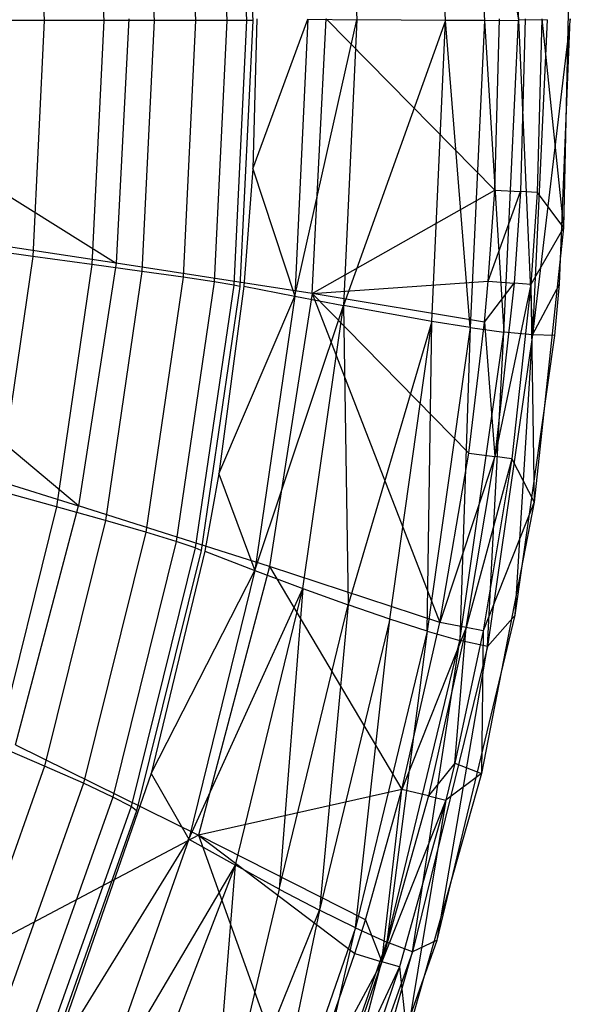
# Model space of a CAD drawing. Extents: x 4.9 to 22.3, y -20.4 to 0.
# Tile 64 of 95: x 19.9 to 22.3, y -15.9 to -11.7. Entities that reach past the tile are written whole.
import ezdxf

# ---------------------------------------------------------------- set-up
doc = ezdxf.new("R2010")
doc.units = 0
doc.header["$LTSCALE"] = 2.54
doc.layers.get('0').update_dxf_attribs({"color": 13, "linetype": 'CONTINUOUS'})

# ---------------------------------------------------------------- blocks, each defined once
blk = doc.blocks.new('AMELIA-10495_B_STL')
at = {"color": 0}
for p, q in [((21.831, -10.3641, 13.2672), (21.8957, -11.6852, 13.264)), ((21.831, -10.3641, 13.2672), (21.8957, -11.6852, 13.264)), ((21.831, -10.3641, 13.2672), (22.0423, -11.6842, 13.4632)), ((21.831, -10.3641, 13.2672), (22.0423, -11.6842, 13.4632)), ((21.9765, -10.343, 13.4655), (22.0423, -11.6842, 13.4632)), ((21.9765, -10.343, 13.4655), (22.0423, -11.6842, 13.4632)), ((21.7293, -11.6849, 13.0917), (21.6659, -10.3896, 13.0952)), ((21.7293, -11.6849, 13.0917), (21.6659, -10.3896, 13.0952)), ((21.2873, -10.4522, 12.8423), (21.3472, -11.682, 12.8393)), ((21.2873, -10.4522, 12.8423), (21.3472, -11.682, 12.8393)), ((20.8437, -10.541, 12.7301), (20.8992, -11.6851, 12.7301)), ((20.8437, -10.541, 12.7301), (20.8992, -11.6851, 12.7301)), ((20.8437, -10.541, 12.7301), (20.8992, -11.6851, 12.7301)), ((20.5996, -10.5809, 10.3318), (20.6532, -11.6851, 10.3318)), ((20.5996, -10.5809, 10.3318), (20.6532, -11.6851, 10.3318)), ((20.7338, -10.5608, 11.1175), (20.7884, -11.6851, 11.1175)), ((20.7338, -10.5608, 11.1175), (20.7884, -11.6851, 11.1175)), ((20.8177, -10.5471, 11.9154), (20.873, -11.6851, 11.9154)), ((20.8177, -10.5471, 11.9154), (20.873, -11.6851, 11.9154)), ((20.4227, -10.6058, 9.5537), (20.475, -11.6851, 9.5537)), ((20.4227, -10.6058, 9.5537), (20.475, -11.6851, 9.5537)), ((19.9531, -10.6698, 8.0212), (20.0022, -11.6851, 8.0212)), ((19.9531, -10.6698, 8.0212), (20.0022, -11.6851, 8.0212)), ((20.2073, -10.6351, 8.7821), (20.2582, -11.6851, 8.7821)), ((20.2073, -10.6351, 8.7821), (20.2582, -11.6851, 8.7821)), ((22.2625, -11.3863, 13.9301), (22.2366, -12.5766, 13.9301)), ((22.2625, -11.3863, 13.9301), (22.2366, -12.5766, 13.9301)), ((18.6304, -11.6778, 16.503), (20.3122, -12.7292, 15.5249)), ((18.6304, -11.6778, 16.503), (20.3122, -12.7292, 15.5249)), ((20.0022, -11.6851, 8.0212), (19.7065, -11.6851, 7.2758)), ((20.0022, -11.6851, 8.0212), (19.7065, -11.6851, 7.2758)), ((20.0022, -11.6851, 8.0212), (19.9531, -12.7003, 8.0212)), ((20.0022, -11.6851, 8.0212), (19.9531, -12.7003, 8.0212)), ((20.2582, -11.6851, 8.7821), (20.0022, -11.6851, 8.0212)), ((20.2582, -11.6851, 8.7821), (20.0022, -11.6851, 8.0212)), ((20.2582, -11.6851, 8.7821), (20.2073, -12.735, 8.7821)), ((20.2582, -11.6851, 8.7821), (20.2073, -12.735, 8.7821)), ((20.475, -11.6851, 9.5537), (20.2582, -11.6851, 8.7821)), ((20.475, -11.6851, 9.5537), (20.2582, -11.6851, 8.7821)), ((20.3664, -11.6778, 15.5249), (20.3122, -12.7292, 15.5249)), ((20.3664, -11.6778, 15.5249), (20.3122, -12.7292, 15.5249)), ((20.475, -11.6851, 9.5537), (20.4227, -12.7643, 9.5537)), ((20.475, -11.6851, 9.5537), (20.4227, -12.7643, 9.5537)), ((20.6532, -11.6851, 10.3318), (20.475, -11.6851, 9.5537)), ((20.6532, -11.6851, 10.3318), (20.475, -11.6851, 9.5537)), ((20.6532, -11.6851, 10.3318), (20.5996, -12.7893, 10.3318)), ((20.6532, -11.6851, 10.3318), (20.5996, -12.7893, 10.3318)), ((20.7884, -11.6851, 11.1175), (20.6532, -11.6851, 10.3318)), ((20.7884, -11.6851, 11.1175), (20.6532, -11.6851, 10.3318)), ((20.7884, -11.6851, 11.1175), (20.7338, -12.8093, 11.1175)), ((20.7884, -11.6851, 11.1175), (20.7338, -12.8093, 11.1175)), ((20.873, -11.6851, 11.9154), (20.7884, -11.6851, 11.1175)), ((20.873, -11.6851, 11.9154), (20.7884, -11.6851, 11.1175)), ((20.873, -11.6851, 11.9154), (20.8177, -12.8231, 11.9154)), ((20.873, -11.6851, 11.9154), (20.8177, -12.8231, 11.9154)), ((20.8992, -11.6851, 12.7301), (20.8437, -12.8291, 12.7301)), ((20.8992, -11.6851, 12.7301), (20.8437, -12.8291, 12.7301)), ((20.8992, -11.6851, 12.7301), (20.8437, -12.8291, 12.7301)), ((20.8992, -11.6851, 12.7301), (20.873, -11.6851, 11.9154)), ((20.8992, -11.6851, 12.7301), (20.873, -11.6851, 11.9154)), ((20.9169, -11.6778, 12.7301), (20.8993, -12.3227, 12.7301)), ((20.9169, -11.6778, 12.7301), (20.8993, -12.3227, 12.7301)), ((20.8993, -12.3227, 12.7301), (21.1368, -11.6799, 12.7653)), ((20.8993, -12.3227, 12.7301), (21.1368, -11.6799, 12.7653)), ((21.1368, -11.6799, 12.7653), (21.08, -12.8715, 12.7634)), ((21.1368, -11.6799, 12.7653), (21.08, -12.8715, 12.7634)), ((21.08, -12.8715, 12.7634), (21.3472, -11.682, 12.8393)), ((21.08, -12.8715, 12.7634), (21.3472, -11.682, 12.8393)), ((21.1368, -11.6799, 12.7653), (21.3472, -11.682, 12.8393)), ((21.1368, -11.6799, 12.7653), (21.3472, -11.682, 12.8393)), ((21.1544, -12.8602, 15.0183), (21.2155, -11.6778, 15.0183)), ((21.1544, -12.8602, 15.0183), (21.2155, -11.6778, 15.0183)), ((21.2155, -11.6778, 15.0183), (21.9403, -12.415, 14.5244)), ((21.2155, -11.6778, 15.0183), (21.9403, -12.415, 14.5244)), ((21.3472, -11.682, 12.8393), (21.2897, -12.9118, 12.8363)), ((21.3472, -11.682, 12.8393), (21.2897, -12.9118, 12.8363)), ((21.7293, -11.6849, 13.0917), (21.2897, -12.9118, 12.8363)), ((21.7293, -11.6849, 13.0917), (21.2897, -12.9118, 12.8363)), ((21.7293, -11.6849, 13.0917), (21.3472, -11.682, 12.8393)), ((21.7293, -11.6849, 13.0917), (21.3472, -11.682, 12.8393)), ((21.67, -12.9802, 13.0881), (21.7293, -11.6849, 13.0917)), ((21.67, -12.9802, 13.0881), (21.7293, -11.6849, 13.0917)), ((21.8957, -11.6852, 13.264), (21.7293, -11.6849, 13.0917)), ((21.8957, -11.6852, 13.264), (21.7293, -11.6849, 13.0917)), ((21.8352, -13.0062, 13.2609), (21.7293, -11.6849, 13.0917)), ((21.8352, -13.0062, 13.2609), (21.7293, -11.6849, 13.0917)), ((21.8957, -11.6852, 13.264), (21.8352, -13.0062, 13.2609)), ((21.8957, -11.6852, 13.264), (21.8352, -13.0062, 13.2609)), ((21.8957, -11.6852, 13.264), (22.0423, -11.6842, 13.4632)), ((21.8957, -11.6852, 13.264), (22.0423, -11.6842, 13.4632)), ((21.8957, -11.6852, 13.264), (21.9802, -13.0255, 13.4609)), ((21.8957, -11.6852, 13.264), (21.9802, -13.0255, 13.4609)), ((21.9403, -12.415, 14.5244), (21.9608, -11.6778, 14.5245)), ((21.9403, -12.415, 14.5244), (21.9608, -11.6778, 14.5245)), ((21.9802, -13.0255, 13.4609), (22.0423, -11.6842, 13.4632)), ((21.9802, -13.0255, 13.4609), (22.0423, -11.6842, 13.4632)), ((22.1664, -11.6819, 13.6862), (22.0423, -11.6842, 13.4632)), ((22.1664, -11.6819, 13.6862), (22.0423, -11.6842, 13.4632)), ((22.0423, -11.6842, 13.4632), (22.1024, -13.0369, 13.685)), ((22.0423, -11.6842, 13.4632), (22.1024, -13.0369, 13.685)), ((22.071, -11.6778, 14.4171), (22.0507, -12.4208, 14.417)), ((22.071, -11.6778, 14.4171), (22.0507, -12.4208, 14.417)), ((22.2656, -11.6778, 13.9301), (22.1024, -13.0369, 13.685)), ((22.2656, -11.6778, 13.9301), (22.1024, -13.0369, 13.685)), ((22.1664, -11.6819, 13.6862), (22.1024, -13.0369, 13.685)), ((22.1664, -11.6819, 13.6862), (22.1024, -13.0369, 13.685)), ((22.1433, -11.6778, 14.2813), (22.1232, -12.4246, 14.281)), ((22.1433, -11.6778, 14.2813), (22.1232, -12.4246, 14.281)), ((22.1433, -11.6778, 14.2813), (22.2366, -12.5766, 13.9301)), ((22.1433, -11.6778, 14.2813), (22.2366, -12.5766, 13.9301)), ((22.2189, -12.8192, 13.9301), (22.2656, -11.6778, 13.9301)), ((22.2189, -12.8192, 13.9301), (22.2656, -11.6778, 13.9301)), ((20.8993, -12.3227, 12.7301), (20.8607, -12.8284, 12.7301)), ((20.8993, -12.3227, 12.7301), (20.8607, -12.8284, 12.7301)), ((20.8993, -12.3227, 12.7301), (21.08, -12.8715, 12.7634)), ((20.8993, -12.3227, 12.7301), (21.08, -12.8715, 12.7634)), ((21.1544, -12.8602, 15.0183), (21.9403, -12.415, 14.5244)), ((21.1544, -12.8602, 15.0183), (21.9403, -12.415, 14.5244)), ((21.9128, -12.8063, 14.5244), (21.9403, -12.415, 14.5244)), ((21.9128, -12.8063, 14.5244), (21.9403, -12.415, 14.5244)), ((21.9128, -12.8063, 14.5244), (22.0507, -12.4208, 14.417)), ((21.9128, -12.8063, 14.5244), (22.0507, -12.4208, 14.417)), ((21.9403, -12.415, 14.5244), (22.0507, -12.4208, 14.417)), ((21.9403, -12.415, 14.5244), (22.0507, -12.4208, 14.417)), ((22.0507, -12.4208, 14.417), (22.0235, -12.8152, 14.4168)), ((22.0507, -12.4208, 14.417), (22.0235, -12.8152, 14.4168)), ((22.1232, -12.4246, 14.281), (22.0507, -12.4208, 14.417)), ((22.1232, -12.4246, 14.281), (22.0507, -12.4208, 14.417)), ((22.1232, -12.4246, 14.281), (22.0961, -12.8209, 14.2805)), ((22.1232, -12.4246, 14.281), (22.0961, -12.8209, 14.2805)), ((22.1232, -12.4246, 14.281), (22.2366, -12.5766, 13.9301)), ((22.1232, -12.4246, 14.281), (22.2366, -12.5766, 13.9301)), ((20.1496, -13.7726, 15.5249), (18.5926, -12.4669, 16.503)), ((20.3122, -12.7292, 15.5249), (18.5926, -12.4669, 16.503)), ((20.1496, -13.7726, 15.5249), (18.5926, -12.4669, 16.503)), ((20.3122, -12.7292, 15.5249), (18.5926, -12.4669, 16.503)), ((22.2366, -12.5766, 13.9301), (22.0961, -12.8209, 14.2805)), ((22.2366, -12.5766, 13.9301), (22.0961, -12.8209, 14.2805)), ((22.2366, -12.5766, 13.9301), (22.11, -13.7575, 13.9301)), ((22.2366, -12.5766, 13.9301), (22.11, -13.7575, 13.9301)), ((19.9531, -12.7003, 8.0212), (19.6594, -12.6592, 7.2758)), ((19.9531, -12.7003, 8.0212), (19.6594, -12.6592, 7.2758)), ((19.9531, -12.7003, 8.0212), (19.8058, -13.7082, 8.0212)), ((19.9531, -12.7003, 8.0212), (19.8058, -13.7082, 8.0212)), ((20.2073, -12.735, 8.7821), (19.9531, -12.7003, 8.0212)), ((20.2073, -12.735, 8.7821), (19.9531, -12.7003, 8.0212)), ((20.2073, -12.735, 8.7821), (20.0548, -13.7774, 8.7821)), ((20.2073, -12.735, 8.7821), (20.0548, -13.7774, 8.7821)), ((20.3122, -12.7292, 15.5249), (20.1496, -13.7726, 15.5249)), ((20.3122, -12.7292, 15.5249), (20.1496, -13.7726, 15.5249)), ((20.4227, -12.7643, 9.5537), (20.2073, -12.735, 8.7821)), ((20.4227, -12.7643, 9.5537), (20.2073, -12.735, 8.7821)), ((21.1544, -12.8602, 15.0183), (20.3122, -12.7292, 15.5249)), ((21.1544, -12.8602, 15.0183), (20.3122, -12.7292, 15.5249)), ((20.4227, -12.7643, 9.5537), (20.2657, -13.8358, 9.5537)), ((20.4227, -12.7643, 9.5537), (20.2657, -13.8358, 9.5537)), ((20.5996, -12.7893, 10.3318), (20.4227, -12.7643, 9.5537)), ((20.5996, -12.7893, 10.3318), (20.4227, -12.7643, 9.5537)), ((20.5996, -12.7893, 10.3318), (20.4389, -13.8855, 10.3318)), ((20.5996, -12.7893, 10.3318), (20.4389, -13.8855, 10.3318)), ((20.7338, -12.8093, 11.1175), (20.5701, -13.9255, 11.1175)), ((20.7338, -12.8093, 11.1175), (20.5701, -13.9255, 11.1175)), ((20.7338, -12.8093, 11.1175), (20.5996, -12.7893, 10.3318)), ((20.7338, -12.8093, 11.1175), (20.5996, -12.7893, 10.3318)), ((20.8177, -12.8231, 11.9154), (20.652, -13.9529, 11.9154)), ((20.8177, -12.8231, 11.9154), (20.652, -13.9529, 11.9154)), ((20.8437, -12.8291, 12.7301), (20.6773, -13.965, 12.7301)), ((20.8437, -12.8291, 12.7301), (20.6773, -13.965, 12.7301)), ((20.8437, -12.8291, 12.7301), (20.6773, -13.965, 12.7301)), ((20.8177, -12.8231, 11.9154), (20.7338, -12.8093, 11.1175)), ((20.8177, -12.8231, 11.9154), (20.7338, -12.8093, 11.1175)), ((20.8607, -12.8284, 12.7301), (20.7537, -13.6352, 12.7301)), ((20.8607, -12.8284, 12.7301), (20.7537, -13.6352, 12.7301)), ((20.8437, -12.8291, 12.7301), (20.8177, -12.8231, 11.9154)), ((20.8437, -12.8291, 12.7301), (20.8177, -12.8231, 11.9154)), ((20.8607, -12.8284, 12.7301), (21.08, -12.8715, 12.7634)), ((20.8607, -12.8284, 12.7301), (21.08, -12.8715, 12.7634)), ((21.1544, -12.8602, 15.0183), (21.9128, -12.8063, 14.5244)), ((21.1544, -12.8602, 15.0183), (21.9128, -12.8063, 14.5244)), ((21.8967, -12.9821, 14.5244), (21.9128, -12.8063, 14.5244)), ((21.8967, -12.9821, 14.5244), (21.9128, -12.8063, 14.5244)), ((21.8967, -12.9821, 14.5244), (22.0235, -12.8152, 14.4168)), ((21.8967, -12.9821, 14.5244), (22.0235, -12.8152, 14.4168)), ((21.9128, -12.8063, 14.5244), (22.0235, -12.8152, 14.4168)), ((21.9128, -12.8063, 14.5244), (22.0235, -12.8152, 14.4168)), ((22.0235, -12.8152, 14.4168), (21.9404, -13.5608, 14.4164)), ((22.0235, -12.8152, 14.4168), (21.9404, -13.5608, 14.4164)), ((22.0961, -12.8209, 14.2805), (21.9404, -13.5608, 14.4164)), ((22.0961, -12.8209, 14.2805), (21.9404, -13.5608, 14.4164)), ((22.0961, -12.8209, 14.2805), (22.0136, -13.5704, 14.2791)), ((22.0961, -12.8209, 14.2805), (22.0136, -13.5704, 14.2791)), ((22.0961, -12.8209, 14.2805), (22.0235, -12.8152, 14.4168)), ((22.0961, -12.8209, 14.2805), (22.0235, -12.8152, 14.4168)), ((22.0961, -12.8209, 14.2805), (22.11, -13.7575, 13.9301)), ((22.0961, -12.8209, 14.2805), (22.11, -13.7575, 13.9301)), ((22.1024, -13.0369, 13.685), (22.2189, -12.8192, 13.9301)), ((22.1024, -13.0369, 13.685), (22.2189, -12.8192, 13.9301)), ((22.1991, -13.0395, 13.9301), (22.2189, -12.8192, 13.9301)), ((22.1991, -13.0395, 13.9301), (22.2189, -12.8192, 13.9301)), ((20.7537, -13.6352, 12.7301), (21.08, -12.8715, 12.7634)), ((20.7537, -13.6352, 12.7301), (21.08, -12.8715, 12.7634)), ((21.08, -12.8715, 12.7634), (20.9088, -14.0508, 12.7617)), ((21.08, -12.8715, 12.7634), (20.9088, -14.0508, 12.7617)), ((21.1544, -12.8602, 15.0183), (20.9712, -14.0337, 15.0183)), ((21.1544, -12.8602, 15.0183), (20.9712, -14.0337, 15.0183)), ((21.08, -12.8715, 12.7634), (21.2897, -12.9118, 12.8363)), ((21.08, -12.8715, 12.7634), (21.2897, -12.9118, 12.8363)), ((21.8289, -13.5458, 14.5243), (21.1544, -12.8602, 15.0183)), ((21.1544, -12.8602, 15.0183), (21.7048, -14.2748, 14.5241)), ((21.8289, -13.5458, 14.5243), (21.1544, -12.8602, 15.0183)), ((21.8967, -12.9821, 14.5244), (21.1544, -12.8602, 15.0183)), ((21.8967, -12.9821, 14.5244), (21.1544, -12.8602, 15.0183)), ((21.1544, -12.8602, 15.0183), (21.7048, -14.2748, 14.5241)), ((20.9088, -14.0508, 12.7617), (21.2897, -12.9118, 12.8363)), ((20.9088, -14.0508, 12.7617), (21.2897, -12.9118, 12.8363)), ((21.1153, -14.1283, 12.8335), (21.2897, -12.9118, 12.8363)), ((21.1153, -14.1283, 12.8335), (21.2897, -12.9118, 12.8363)), ((21.2897, -12.9118, 12.8363), (21.3094, -14.1988, 12.9422)), ((21.67, -12.9802, 13.0881), (21.2897, -12.9118, 12.8363)), ((21.67, -12.9802, 13.0881), (21.2897, -12.9118, 12.8363)), ((21.2897, -12.9118, 12.8363), (21.3094, -14.1988, 12.9422)), ((21.67, -12.9802, 13.0881), (21.3094, -14.1988, 12.9422)), ((21.67, -12.9802, 13.0881), (21.3094, -14.1988, 12.9422)), ((21.4886, -14.2607, 13.0848), (21.67, -12.9802, 13.0881)), ((21.4886, -14.2607, 13.0848), (21.67, -12.9802, 13.0881)), ((21.65, -14.3123, 13.258), (21.67, -12.9802, 13.0881)), ((21.65, -14.3123, 13.258), (21.67, -12.9802, 13.0881)), ((21.8352, -13.0062, 13.2609), (21.67, -12.9802, 13.0881)), ((21.8352, -13.0062, 13.2609), (21.67, -12.9802, 13.0881)), ((21.8289, -13.5458, 14.5243), (21.8967, -12.9821, 14.5244)), ((21.8289, -13.5458, 14.5243), (21.8967, -12.9821, 14.5244)), ((21.8967, -12.9821, 14.5244), (21.9404, -13.5608, 14.4164)), ((21.8967, -12.9821, 14.5244), (21.9404, -13.5608, 14.4164)), ((21.8352, -13.0062, 13.2609), (21.65, -14.3123, 13.258)), ((21.8352, -13.0062, 13.2609), (21.65, -14.3123, 13.258)), ((21.8352, -13.0062, 13.2609), (21.791, -14.3519, 13.4588)), ((21.8352, -13.0062, 13.2609), (21.791, -14.3519, 13.4588)), ((21.791, -14.3519, 13.4588), (21.9802, -13.0255, 13.4609)), ((21.791, -14.3519, 13.4588), (21.9802, -13.0255, 13.4609)), ((21.8352, -13.0062, 13.2609), (21.9802, -13.0255, 13.4609)), ((21.8352, -13.0062, 13.2609), (21.9802, -13.0255, 13.4609)), ((21.9087, -14.3778, 13.6838), (21.9802, -13.0255, 13.4609)), ((21.9087, -14.3778, 13.6838), (21.9802, -13.0255, 13.4609)), ((22.1024, -13.0369, 13.685), (21.9087, -14.3778, 13.6838)), ((22.1024, -13.0369, 13.685), (21.9087, -14.3778, 13.6838)), ((22.1024, -13.0369, 13.685), (21.9802, -13.0255, 13.4609)), ((22.1024, -13.0369, 13.685), (21.9802, -13.0255, 13.4609)), ((22.0283, -14.2433, 13.9301), (22.1024, -13.0369, 13.685)), ((22.0283, -14.2433, 13.9301), (22.1024, -13.0369, 13.685)), ((22.0283, -14.2433, 13.9301), (22.1991, -13.0395, 13.9301)), ((22.0283, -14.2433, 13.9301), (22.1991, -13.0395, 13.9301)), ((22.1991, -13.0395, 13.9301), (22.1024, -13.0369, 13.685)), ((22.1991, -13.0395, 13.9301), (22.1024, -13.0369, 13.685)), ((18.479, -13.2505, 16.503), (20.1496, -13.7726, 15.5249)), ((18.479, -13.2505, 16.503), (20.1496, -13.7726, 15.5249)), ((21.7048, -14.2748, 14.5241), (21.8289, -13.5458, 14.5243)), ((21.7048, -14.2748, 14.5241), (21.8289, -13.5458, 14.5243)), ((21.8289, -13.5458, 14.5243), (21.9404, -13.5608, 14.4164)), ((21.8289, -13.5458, 14.5243), (21.9404, -13.5608, 14.4164)), ((21.9404, -13.5608, 14.4164), (21.7048, -14.2748, 14.5241)), ((21.9404, -13.5608, 14.4164), (21.7048, -14.2748, 14.5241)), ((21.8174, -14.296, 14.4158), (21.9404, -13.5608, 14.4164)), ((21.8174, -14.296, 14.4158), (21.9404, -13.5608, 14.4164)), ((22.0136, -13.5704, 14.2791), (21.8174, -14.296, 14.4158)), ((22.0136, -13.5704, 14.2791), (21.8174, -14.296, 14.4158)), ((22.0136, -13.5704, 14.2791), (21.8913, -14.3096, 14.2771)), ((22.0136, -13.5704, 14.2791), (21.8913, -14.3096, 14.2771)), ((22.0136, -13.5704, 14.2791), (21.9404, -13.5608, 14.4164)), ((22.0136, -13.5704, 14.2791), (21.9404, -13.5608, 14.4164)), ((22.0136, -13.5704, 14.2791), (22.11, -13.7575, 13.9301)), ((22.0136, -13.5704, 14.2791), (22.11, -13.7575, 13.9301)), ((20.7537, -13.6352, 12.7301), (20.6929, -13.9682, 12.7301)), ((20.7537, -13.6352, 12.7301), (20.6929, -13.9682, 12.7301)), ((20.7537, -13.6352, 12.7301), (20.9088, -14.0508, 12.7617)), ((20.7537, -13.6352, 12.7301), (20.9088, -14.0508, 12.7617)), ((20.0548, -13.7774, 8.7821), (19.8058, -13.7082, 8.0212)), ((20.0548, -13.7774, 8.7821), (19.8058, -13.7082, 8.0212)), ((22.11, -13.7575, 13.9301), (21.8835, -14.9244, 13.9301)), ((22.11, -13.7575, 13.9301), (21.8835, -14.9244, 13.9301)), ((22.11, -13.7575, 13.9301), (21.8913, -14.3096, 14.2771)), ((22.11, -13.7575, 13.9301), (21.8913, -14.3096, 14.2771)), ((20.0548, -13.7774, 8.7821), (19.8005, -14.8046, 8.7821)), ((20.0548, -13.7774, 8.7821), (19.8005, -14.8046, 8.7821)), ((19.8785, -14.7999, 15.5249), (20.1496, -13.7726, 15.5249)), ((19.8785, -14.7999, 15.5249), (20.1496, -13.7726, 15.5249)), ((20.2657, -13.8358, 9.5537), (20.0548, -13.7774, 8.7821)), ((20.2657, -13.8358, 9.5537), (20.0548, -13.7774, 8.7821)), ((20.9712, -14.0337, 15.0183), (20.1496, -13.7726, 15.5249)), ((20.9712, -14.0337, 15.0183), (20.1496, -13.7726, 15.5249)), ((20.2657, -13.8358, 9.5537), (20.0041, -14.8918, 9.5537)), ((20.2657, -13.8358, 9.5537), (20.0041, -14.8918, 9.5537)), ((20.4389, -13.8855, 10.3318), (20.2657, -13.8358, 9.5537)), ((20.4389, -13.8855, 10.3318), (20.2657, -13.8358, 9.5537)), ((20.4389, -13.8855, 10.3318), (20.171, -14.9659, 10.3318)), ((20.4389, -13.8855, 10.3318), (20.171, -14.9659, 10.3318)), ((20.5701, -13.9255, 11.1175), (20.4389, -13.8855, 10.3318)), ((20.5701, -13.9255, 11.1175), (20.4389, -13.8855, 10.3318)), ((20.5701, -13.9255, 11.1175), (20.2972, -15.0254, 11.1175)), ((20.5701, -13.9255, 11.1175), (20.2972, -15.0254, 11.1175)), ((20.652, -13.9529, 11.9154), (20.5701, -13.9255, 11.1175)), ((20.652, -13.9529, 11.9154), (20.5701, -13.9255, 11.1175)), ((20.652, -13.9529, 11.9154), (20.3758, -15.0663, 11.9154)), ((20.652, -13.9529, 11.9154), (20.3758, -15.0663, 11.9154)), ((20.6773, -13.965, 12.7301), (20.3999, -15.0843, 12.7301)), ((20.6773, -13.965, 12.7301), (20.3999, -15.0843, 12.7301)), ((20.6773, -13.965, 12.7301), (20.3999, -15.0843, 12.7301)), ((20.6929, -13.9682, 12.7301), (20.4623, -14.9241, 12.7301)), ((20.6929, -13.9682, 12.7301), (20.4623, -14.9241, 12.7301)), ((20.6773, -13.965, 12.7301), (20.652, -13.9529, 11.9154)), ((20.6773, -13.965, 12.7301), (20.652, -13.9529, 11.9154)), ((20.6929, -13.9682, 12.7301), (20.9088, -14.0508, 12.7617)), ((20.6929, -13.9682, 12.7301), (20.9088, -14.0508, 12.7617)), ((20.4623, -14.9241, 12.7301), (20.9088, -14.0508, 12.7617)), ((20.4623, -14.9241, 12.7301), (20.9088, -14.0508, 12.7617)), ((20.9088, -14.0508, 12.7617), (20.6248, -15.2057, 12.7603)), ((20.9088, -14.0508, 12.7617), (20.6248, -15.2057, 12.7603)), ((20.9712, -14.0337, 15.0183), (20.6659, -15.189, 15.0183)), ((20.9712, -14.0337, 15.0183), (20.6659, -15.189, 15.0183)), ((20.9088, -14.0508, 12.7617), (21.1153, -14.1283, 12.8335)), ((20.9088, -14.0508, 12.7617), (21.1153, -14.1283, 12.8335)), ((21.7048, -14.2748, 14.5241), (20.9712, -14.0337, 15.0183)), ((20.9712, -14.0337, 15.0183), (21.5413, -14.9925, 14.5238)), ((21.7048, -14.2748, 14.5241), (20.9712, -14.0337, 15.0183)), ((20.9712, -14.0337, 15.0183), (21.5413, -14.9925, 14.5238)), ((20.6248, -15.2057, 12.7603), (21.1153, -14.1283, 12.8335)), ((20.6248, -15.2057, 12.7603), (21.1153, -14.1283, 12.8335)), ((20.8253, -15.318, 12.8311), (21.1153, -14.1283, 12.8335)), ((20.8253, -15.318, 12.8311), (21.1153, -14.1283, 12.8335)), ((21.1153, -14.1283, 12.8335), (21.0135, -15.4207, 12.9395)), ((21.1153, -14.1283, 12.8335), (21.0135, -15.4207, 12.9395)), ((21.1153, -14.1283, 12.8335), (21.3094, -14.1988, 12.9422)), ((21.1153, -14.1283, 12.8335), (21.3094, -14.1988, 12.9422)), ((21.0135, -15.4207, 12.9395), (21.3094, -14.1988, 12.9422)), ((21.0135, -15.4207, 12.9395), (21.3094, -14.1988, 12.9422)), ((21.3094, -14.1988, 12.9422), (21.1866, -15.5116, 13.082)), ((21.3094, -14.1988, 12.9422), (21.1866, -15.5116, 13.082)), ((21.4886, -14.2607, 13.0848), (21.3094, -14.1988, 12.9422)), ((21.4886, -14.2607, 13.0848), (21.3094, -14.1988, 12.9422)), ((21.4886, -14.2607, 13.0848), (21.1866, -15.5116, 13.082)), ((21.4886, -14.2607, 13.0848), (21.1866, -15.5116, 13.082)), ((21.3417, -15.5883, 13.2556), (21.4886, -14.2607, 13.0848)), ((21.3417, -15.5883, 13.2556), (21.4886, -14.2607, 13.0848)), ((21.65, -14.3123, 13.258), (21.4886, -14.2607, 13.0848)), ((21.65, -14.3123, 13.258), (21.4886, -14.2607, 13.0848)), ((21.6923, -15.6409, 13.9301), (22.0283, -14.2433, 13.9301)), ((21.6923, -15.6409, 13.9301), (22.0283, -14.2433, 13.9301)), ((22.0283, -14.2433, 13.9301), (21.9087, -14.3778, 13.6838)), ((22.0283, -14.2433, 13.9301), (21.9087, -14.3778, 13.6838)), ((21.65, -14.3123, 13.258), (21.3417, -15.5883, 13.2556)), ((21.65, -14.3123, 13.258), (21.3417, -15.5883, 13.2556)), ((21.65, -14.3123, 13.258), (21.476, -15.6487, 13.457)), ((21.65, -14.3123, 13.258), (21.476, -15.6487, 13.457)), ((21.5413, -14.9925, 14.5238), (21.7048, -14.2748, 14.5241)), ((21.5413, -14.9925, 14.5238), (21.7048, -14.2748, 14.5241)), ((21.8174, -14.296, 14.4158), (21.5413, -14.9925, 14.5238)), ((21.8174, -14.296, 14.4158), (21.5413, -14.9925, 14.5238)), ((21.65, -14.3123, 13.258), (21.791, -14.3519, 13.4588)), ((21.65, -14.3123, 13.258), (21.791, -14.3519, 13.4588)), ((21.8174, -14.296, 14.4158), (21.6553, -15.0203, 14.4149)), ((21.8174, -14.296, 14.4158), (21.6553, -15.0203, 14.4149)), ((21.8174, -14.296, 14.4158), (21.7048, -14.2748, 14.5241)), ((21.8174, -14.296, 14.4158), (21.7048, -14.2748, 14.5241)), ((21.7687, -14.8796, 14.2752), (21.8174, -14.296, 14.4158)), ((21.7687, -14.8796, 14.2752), (21.8174, -14.296, 14.4158)), ((21.8913, -14.3096, 14.2771), (21.7687, -14.8796, 14.2752)), ((21.8913, -14.3096, 14.2771), (21.7687, -14.8796, 14.2752)), ((21.8913, -14.3096, 14.2771), (21.8174, -14.296, 14.4158)), ((21.8913, -14.3096, 14.2771), (21.8174, -14.296, 14.4158)), ((21.8913, -14.3096, 14.2771), (21.8835, -14.9244, 13.9301)), ((21.8913, -14.3096, 14.2771), (21.8835, -14.9244, 13.9301)), ((21.476, -15.6487, 13.457), (21.791, -14.3519, 13.4588)), ((21.476, -15.6487, 13.457), (21.791, -14.3519, 13.4588)), ((21.5868, -15.6905, 13.6829), (21.791, -14.3519, 13.4588)), ((21.5868, -15.6905, 13.6829), (21.791, -14.3519, 13.4588)), ((21.9087, -14.3778, 13.6838), (21.791, -14.3519, 13.4588)), ((21.9087, -14.3778, 13.6838), (21.791, -14.3519, 13.4588)), ((21.9087, -14.3778, 13.6838), (21.5868, -15.6905, 13.6829)), ((21.9087, -14.3778, 13.6838), (21.5868, -15.6905, 13.6829)), ((21.6923, -15.6409, 13.9301), (21.9087, -14.3778, 13.6838)), ((21.6923, -15.6409, 13.9301), (21.9087, -14.3778, 13.6838)), ((20.0041, -14.8918, 9.5537), (19.8005, -14.8046, 8.7821)), ((20.0041, -14.8918, 9.5537), (19.8005, -14.8046, 8.7821)), ((19.8785, -14.7999, 15.5249), (20.6659, -15.189, 15.0183)), ((19.8785, -14.7999, 15.5249), (20.6659, -15.189, 15.0183)), ((20.0041, -14.8918, 9.5537), (19.6379, -15.9245, 9.5537)), ((20.0041, -14.8918, 9.5537), (19.6379, -15.9245, 9.5537)), ((20.171, -14.9659, 10.3318), (20.0041, -14.8918, 9.5537)), ((20.171, -14.9659, 10.3318), (20.0041, -14.8918, 9.5537)), ((21.7687, -14.8796, 14.2752), (21.6553, -15.0203, 14.4149)), ((21.7687, -14.8796, 14.2752), (21.6553, -15.0203, 14.4149)), ((21.7687, -14.8796, 14.2752), (21.7301, -15.0381, 14.2746)), ((21.7687, -14.8796, 14.2752), (21.7301, -15.0381, 14.2746)), ((21.7687, -14.8796, 14.2752), (21.8835, -14.9244, 13.9301)), ((21.7687, -14.8796, 14.2752), (21.8835, -14.9244, 13.9301)), ((20.4623, -14.9241, 12.7301), (20.0292, -16.1717, 12.7301)), ((20.4623, -14.9241, 12.7301), (20.0292, -16.1717, 12.7301)), ((20.4623, -14.9241, 12.7301), (20.6248, -15.2057, 12.7603)), ((20.4623, -14.9241, 12.7301), (20.6248, -15.2057, 12.7603)), ((21.8835, -14.9244, 13.9301), (21.5623, -16.0571, 13.9301)), ((21.8835, -14.9244, 13.9301), (21.5623, -16.0571, 13.9301)), ((21.8835, -14.9244, 13.9301), (21.7301, -15.0381, 14.2746)), ((21.8835, -14.9244, 13.9301), (21.7301, -15.0381, 14.2746)), ((20.171, -14.9659, 10.3318), (19.796, -16.0224, 10.3318)), ((20.171, -14.9659, 10.3318), (19.796, -16.0224, 10.3318)), ((20.2972, -15.0254, 11.1175), (20.171, -14.9659, 10.3318)), ((20.2972, -15.0254, 11.1175), (20.171, -14.9659, 10.3318)), ((20.2972, -15.0254, 11.1175), (19.9152, -16.1012, 11.1175)), ((20.2972, -15.0254, 11.1175), (19.9152, -16.1012, 11.1175)), ((20.3758, -15.0663, 11.9154), (20.2972, -15.0254, 11.1175)), ((20.3758, -15.0663, 11.9154), (20.2972, -15.0254, 11.1175)), ((21.5413, -14.9925, 14.5238), (20.6659, -15.189, 15.0183)), ((21.5413, -14.9925, 14.5238), (20.6659, -15.189, 15.0183)), ((21.3841, -15.5535, 14.5234), (21.5413, -14.9925, 14.5238)), ((21.3841, -15.5535, 14.5234), (21.5413, -14.9925, 14.5238)), ((21.4545, -15.7333, 14.4139), (21.5413, -14.9925, 14.5238)), ((21.4545, -15.7333, 14.4139), (21.5413, -14.9925, 14.5238)), ((21.6553, -15.0203, 14.4149), (21.4545, -15.7333, 14.4139)), ((21.6553, -15.0203, 14.4149), (21.4545, -15.7333, 14.4139)), ((21.6553, -15.0203, 14.4149), (21.5413, -14.9925, 14.5238)), ((21.6553, -15.0203, 14.4149), (21.5413, -14.9925, 14.5238)), ((21.6553, -15.0203, 14.4149), (21.7301, -15.0381, 14.2746)), ((21.6553, -15.0203, 14.4149), (21.7301, -15.0381, 14.2746)), ((20.3758, -15.0663, 11.9154), (19.9892, -16.1552, 11.9154)), ((20.3758, -15.0663, 11.9154), (19.9892, -16.1552, 11.9154)), ((20.3999, -15.0843, 12.7301), (20.3758, -15.0663, 11.9154)), ((20.3999, -15.0843, 12.7301), (20.3758, -15.0663, 11.9154)), ((21.7301, -15.0381, 14.2746), (21.4545, -15.7333, 14.4139)), ((21.7301, -15.0381, 14.2746), (21.4545, -15.7333, 14.4139)), ((21.7301, -15.0381, 14.2746), (21.5303, -15.7556, 14.2716)), ((21.7301, -15.0381, 14.2746), (21.5303, -15.7556, 14.2716)), ((21.7301, -15.0381, 14.2746), (21.5623, -16.0571, 13.9301)), ((21.7301, -15.0381, 14.2746), (21.5623, -16.0571, 13.9301)), ((20.3999, -15.0843, 12.7301), (20.0115, -16.179, 12.7301)), ((20.3999, -15.0843, 12.7301), (20.0115, -16.179, 12.7301)), ((20.3999, -15.0843, 12.7301), (20.0115, -16.179, 12.7301)), ((20.6659, -15.189, 15.0183), (19.501, -15.8045, 15.5237)), ((20.6659, -15.189, 15.0183), (19.501, -15.8045, 15.5237)), ((21.3841, -15.5535, 14.5234), (20.6659, -15.189, 15.0183)), ((20.6659, -15.189, 15.0183), (21.3391, -15.6986, 14.5233)), ((20.6659, -15.189, 15.0183), (21.3391, -15.6986, 14.5233)), ((20.6659, -15.189, 15.0183), (21.0985, -16.3925, 14.5226)), ((20.6659, -15.189, 15.0183), (21.0985, -16.3925, 14.5226)), ((21.3841, -15.5535, 14.5234), (20.6659, -15.189, 15.0183)), ((20.0292, -16.1717, 12.7301), (20.6248, -15.2057, 12.7603)), ((20.0292, -16.1717, 12.7301), (20.6248, -15.2057, 12.7603)), ((20.6248, -15.2057, 12.7603), (20.2308, -16.3243, 12.7592)), ((20.6248, -15.2057, 12.7603), (20.2308, -16.3243, 12.7592)), ((20.6248, -15.2057, 12.7603), (20.8253, -15.318, 12.8311)), ((20.6248, -15.2057, 12.7603), (20.8253, -15.318, 12.8311)), ((20.2308, -16.3243, 12.7592), (20.8253, -15.318, 12.8311)), ((20.2308, -16.3243, 12.7592), (20.8253, -15.318, 12.8311)), ((20.391, -16.4445, 12.8148), (20.8253, -15.318, 12.8311)), ((20.391, -16.4445, 12.8148), (20.8253, -15.318, 12.8311)), ((20.7142, -16.6811, 13.0292), (20.8253, -15.318, 12.8311)), ((20.7142, -16.6811, 13.0292), (20.8253, -15.318, 12.8311)), ((21.0135, -15.4207, 12.9395), (20.8253, -15.318, 12.8311)), ((21.0135, -15.4207, 12.9395), (20.8253, -15.318, 12.8311)), ((21.0135, -15.4207, 12.9395), (20.7142, -16.6811, 13.0292)), ((21.0135, -15.4207, 12.9395), (20.7142, -16.6811, 13.0292)), ((21.0135, -15.4207, 12.9395), (21.1866, -15.5116, 13.082)), ((21.0135, -15.4207, 12.9395), (21.1866, -15.5116, 13.082)), ((20.7142, -16.6811, 13.0292), (21.1866, -15.5116, 13.082)), ((20.7142, -16.6811, 13.0292), (21.1866, -15.5116, 13.082)), ((21.1866, -15.5116, 13.082), (20.9122, -16.8192, 13.2527)), ((21.1866, -15.5116, 13.082), (20.9122, -16.8192, 13.2527)), ((21.3417, -15.5883, 13.2556), (21.1866, -15.5116, 13.082)), ((21.3417, -15.5883, 13.2556), (21.1866, -15.5116, 13.082)), ((21.3391, -15.6986, 14.5233), (21.3841, -15.5535, 14.5234)), ((21.3391, -15.6986, 14.5233), (21.3841, -15.5535, 14.5234)), ((21.3841, -15.5535, 14.5234), (21.4545, -15.7333, 14.4139)), ((21.3841, -15.5535, 14.5234), (21.4545, -15.7333, 14.4139)), ((21.3417, -15.5883, 13.2556), (20.9122, -16.8192, 13.2527)), ((21.3417, -15.5883, 13.2556), (20.9122, -16.8192, 13.2527)), ((21.0384, -16.9016, 13.4557), (21.3417, -15.5883, 13.2556)), ((21.0384, -16.9016, 13.4557), (21.3417, -15.5883, 13.2556)), ((21.3417, -15.5883, 13.2556), (21.476, -15.6487, 13.457)), ((21.3417, -15.5883, 13.2556), (21.476, -15.6487, 13.457)), ((21.0384, -16.9016, 13.4557), (21.476, -15.6487, 13.457)), ((21.0384, -16.9016, 13.4557), (21.476, -15.6487, 13.457)), ((21.1328, -16.9573, 13.6632), (21.476, -15.6487, 13.457)), ((21.1328, -16.9573, 13.6632), (21.476, -15.6487, 13.457)), ((21.215, -16.996, 13.9301), (21.6923, -15.6409, 13.9301)), ((21.215, -16.996, 13.9301), (21.6923, -15.6409, 13.9301)), ((21.5868, -15.6905, 13.6829), (21.476, -15.6487, 13.457)), ((21.5868, -15.6905, 13.6829), (21.476, -15.6487, 13.457)), ((21.6923, -15.6409, 13.9301), (21.5868, -15.6905, 13.6829)), ((21.6923, -15.6409, 13.9301), (21.5868, -15.6905, 13.6829)), ((21.0985, -16.3925, 14.5226), (21.3391, -15.6986, 14.5233)), ((21.0985, -16.3925, 14.5226), (21.3391, -15.6986, 14.5233)), ((21.5868, -15.6905, 13.6829), (21.1328, -16.9573, 13.6632)), ((21.5868, -15.6905, 13.6829), (21.1328, -16.9573, 13.6632)), ((21.215, -16.996, 13.9301), (21.5868, -15.6905, 13.6829)), ((21.215, -16.996, 13.9301), (21.5868, -15.6905, 13.6829)), ((21.3391, -15.6986, 14.5233), (21.4545, -15.7333, 14.4139)), ((21.3391, -15.6986, 14.5233), (21.4545, -15.7333, 14.4139)), ((21.4545, -15.7333, 14.4139), (21.0985, -16.3925, 14.5226)), ((21.4545, -15.7333, 14.4139), (21.0985, -16.3925, 14.5226)), ((21.4545, -15.7333, 14.4139), (21.2153, -16.4345, 14.4127)), ((21.4545, -15.7333, 14.4139), (21.2153, -16.4345, 14.4127)), ((21.5303, -15.7556, 14.2716), (21.4545, -15.7333, 14.4139)), ((21.5303, -15.7556, 14.2716), (21.4545, -15.7333, 14.4139)), ((21.5303, -15.7556, 14.2716), (21.2153, -16.4345, 14.4127)), ((21.5303, -15.7556, 14.2716), (21.2153, -16.4345, 14.4127)), ((21.5303, -15.7556, 14.2716), (21.292, -16.4616, 14.2683)), ((21.5303, -15.7556, 14.2716), (21.292, -16.4616, 14.2683)), ((21.5303, -15.7556, 14.2716), (21.5623, -16.0571, 13.9301)), ((21.5303, -15.7556, 14.2716), (21.5623, -16.0571, 13.9301))]:
    blk.add_line(p, q, dxfattribs=at)

msp = doc.modelspace()

# ---------------------------------------------------------------- block references
at = {"color": 0}
msp.add_blockref('AMELIA-10495_B_STL', (0, 0), dxfattribs=at)

doc.saveas('drawing.dxf')
